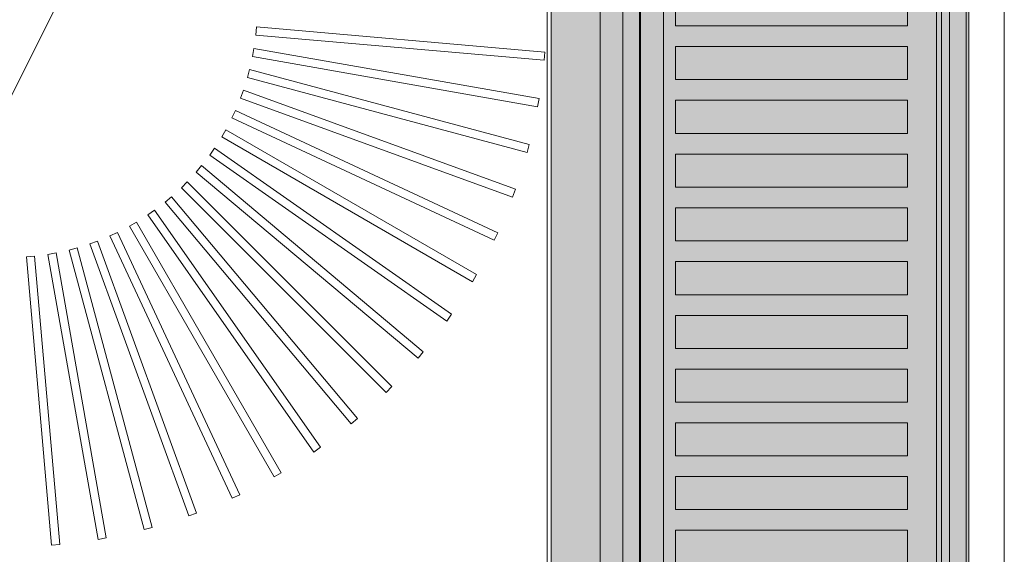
# Model space of a CAD drawing. Extents: x -750 to 58062, y -2404 to 18333.
# Tile 79 of 91: x 20934 to 21173, y 14686 to 14815. Entities that reach past the tile are written whole.
import ezdxf

# ---------------------------------------------------------------- set-up
doc = ezdxf.new("R2010")
doc.units = 0
doc.header["$MEASUREMENT"] = 0
doc.layers.add('GREY SCALE', color=9, linetype='Continuous', lineweight=0, true_color=0x808080)
doc.layers.add('GREYSCALE', color=9, linetype='Continuous', lineweight=0, true_color=0x808080)

# ---------------------------------------------------------------- blocks, each defined once
blk = doc.blocks.new('FLOOR PLAN')
at = {"layer": 'GREYSCALE', "ltscale": 0.25}
h = blk.add_hatch(color=256, dxfattribs=at)
h.dxf.hatch_style = 1
h.paths.add_polyline_path([(21062.97, 12139.25), (21062.97, 12060.09), (21164.25, 12060.09), (21164.25, 18121.51), (21062.97, 18121.51), (21062.97, 12212.62)])
for p, q in [((21163.58, 12069.11), (21163.58, 18149.45)), ((21164.25, 12060.09), (21164.25, 18121.51)), ((21061.98, 17995.41), (21061.98, 12069.11)), ((21062.97, 17967.96), (21062.97, 12060.09))]:
    blk.add_line(p, q, dxfattribs=at)
at = {"layer": 'GREYSCALE', "ltscale": 125}
for p in [(20176.39, 13284.48), (21172.83, 13284.48)]:
    blk.add_line(p, (21172.83, 15278.36), dxfattribs=at)
at = {"layer": 'GREYSCALE'}
for p, q in [((21084.4, 14617.16), (21084.4, 15018.13)), ((21159.58, 15018.13), (21159.58, 14617.16)), ((21074.88, 14968.01), (21074.88, 14266.31)), ((21093.1, 14813.63), (21093.1, 14821.65)), ((21149.4, 14821.65), (21149.4, 14813.63)), ((20991.54, 14813.4), (20991.36, 14811.4)), ((20991.54, 14813.4, 902.48), (20991.36, 14811.4, 902.48)), ((21061.44, 14807.28), (20991.54, 14813.4)), ((21061.44, 14807.28, 902.48), (20991.54, 14813.4, 902.48)), ((21149.4, 14813.63), (21093.1, 14813.63)), ((20991.36, 14811.4), (21061.26, 14805.29)), ((20991.36, 14811.4, 902.48), (21061.26, 14805.29, 902.48)), ((20990.94, 14808.18), (20990.59, 14806.21)), ((20990.94, 14808.18, 902.48), (20990.59, 14806.21, 902.48)), ((21060.04, 14796), (20990.94, 14808.18)), ((21060.04, 14796, 902.48), (20990.94, 14808.18, 902.48)), ((21093.1, 14800.6), (21093.1, 14808.62)), ((21093.1, 14808.62), (21149.4, 14808.62)), ((21149.4, 14808.62), (21149.4, 14800.6)), ((20990.59, 14806.21), (21059.69, 14794.03)), ((20990.59, 14806.21, 902.48), (21059.69, 14794.03, 902.48)), ((21061.26, 14805.29), (21061.44, 14807.28)), ((21061.26, 14805.29, 902.48), (21061.44, 14807.28, 902.48)), ((20989.89, 14803.04), (20989.37, 14801.11)), ((20989.89, 14803.04, 902.48), (20989.37, 14801.11, 902.48)), ((21057.67, 14784.88), (20989.89, 14803.04)), ((21057.67, 14784.88, 902.48), (20989.89, 14803.04, 902.48)), ((20989.37, 14801.11), (21057.15, 14782.95)), ((20989.37, 14801.11, 902.48), (21057.15, 14782.95, 902.48)), ((21149.4, 14800.6), (21093.1, 14800.6)), ((20988.39, 14798.01), (20987.71, 14796.13)), ((20988.39, 14798.01, 902.48), (20987.71, 14796.13, 902.48)), ((21054.33, 14774.01), (20988.39, 14798.01)), ((21054.33, 14774.01, 902.48), (20988.39, 14798.01, 902.48)), ((20987.71, 14796.13), (21053.65, 14772.13)), ((20987.71, 14796.13, 902.48), (21053.65, 14772.13, 902.48)), ((21059.69, 14794.03), (21060.04, 14796)), ((21059.69, 14794.03, 902.48), (21060.04, 14796, 902.48)), ((21093.1, 14787.57), (21093.1, 14795.59)), ((21093.1, 14795.59), (21149.4, 14795.59)), ((21149.4, 14795.59), (21149.4, 14787.57)), ((20986.47, 14793.13), (20985.62, 14791.31)), ((20986.47, 14793.13, 902.48), (20985.62, 14791.31, 902.48)), ((20985.62, 14791.31), (21049.21, 14761.66)), ((20985.62, 14791.31, 902.48), (21049.21, 14761.66, 902.48)), ((21050.06, 14763.48), (20986.47, 14793.13)), ((21050.06, 14763.48, 902.48), (20986.47, 14793.13, 902.48)), ((20984.12, 14788.44), (20983.12, 14786.7)), ((20984.12, 14788.44, 902.48), (20983.12, 14786.7, 902.48)), ((21044.89, 14753.35), (20984.12, 14788.44)), ((21044.89, 14753.35, 902.48), (20984.12, 14788.44, 902.48)), ((20983.12, 14786.7), (21043.89, 14751.62)), ((20983.12, 14786.7, 902.48), (21043.89, 14751.62, 902.48)), ((21149.4, 14787.57), (21093.1, 14787.57)), ((20981.38, 14783.96), (20980.23, 14782.32)), ((20981.38, 14783.96, 902.48), (20980.23, 14782.32, 902.48)), ((21038.86, 14743.72), (20981.38, 14783.96)), ((21038.86, 14743.72, 902.48), (20981.38, 14783.96, 902.48)), ((21057.15, 14782.95), (21057.67, 14784.88)), ((21057.15, 14782.95, 902.48), (21057.67, 14784.88, 902.48)), ((20980.23, 14782.32), (21037.71, 14742.07)), ((20980.23, 14782.32, 902.48), (21037.71, 14742.07, 902.48)), ((21093.1, 14774.54), (21093.1, 14782.56)), ((21093.1, 14782.56), (21149.4, 14782.56)), ((21149.4, 14782.56), (21149.4, 14774.54)), ((20978.25, 14779.75), (20976.96, 14778.21)), ((20978.25, 14779.75, 902.48), (20976.96, 14778.21, 902.48)), ((21032, 14734.64), (20978.25, 14779.75)), ((21032, 14734.64, 902.48), (20978.25, 14779.75, 902.48)), ((20976.96, 14778.21), (21030.72, 14733.11)), ((20976.96, 14778.21, 902.48), (21030.72, 14733.11, 902.48)), ((20974.77, 14775.82), (20973.35, 14774.4)), ((20974.77, 14775.82, 902.48), (20973.35, 14774.4, 902.48)), ((20973.35, 14774.4), (21022.97, 14724.79)), ((20973.35, 14774.4, 902.48), (21022.97, 14724.79, 902.48)), ((21024.39, 14726.2), (20974.77, 14775.82)), ((21024.39, 14726.2, 902.48), (20974.77, 14775.82, 902.48)), ((21149.4, 14774.54), (21093.1, 14774.54)), ((20970.96, 14772.21), (20969.43, 14770.92)), ((20970.96, 14772.21, 902.48), (20969.43, 14770.92, 902.48)), ((21016.07, 14718.46), (20970.96, 14772.21)), ((21016.07, 14718.46, 902.48), (20970.96, 14772.21, 902.48)), ((21053.65, 14772.13), (21054.33, 14774.01)), ((21053.65, 14772.13, 902.48), (21054.33, 14774.01, 902.48)), ((20969.43, 14770.92), (21014.53, 14717.17)), ((20969.43, 14770.92, 902.48), (21014.53, 14717.17, 902.48)), ((21093.1, 14761.51), (21093.1, 14769.53)), ((21093.1, 14769.53), (21149.4, 14769.53)), ((21149.4, 14769.53), (21149.4, 14761.51)), ((20966.85, 14768.95), (20965.21, 14767.8)), ((20966.85, 14768.95, 902.48), (20965.21, 14767.8, 902.48)), ((20965.21, 14767.8), (21005.46, 14710.32)), ((20965.21, 14767.8, 902.48), (21005.46, 14710.32, 902.48)), ((21007.1, 14711.47), (20966.85, 14768.95)), ((21007.1, 14711.47, 902.48), (20966.85, 14768.95, 902.48)), ((20962.47, 14766.06), (20960.74, 14765.05)), ((20962.47, 14766.06, 902.48), (20960.74, 14765.05, 902.48)), ((20960.74, 14765.05), (20995.82, 14704.28)), ((20960.74, 14765.05, 902.48), (20995.82, 14704.28, 902.48)), ((20997.56, 14705.29), (20962.47, 14766.06)), ((20997.56, 14705.29, 902.48), (20962.47, 14766.06, 902.48)), ((20957.86, 14763.55), (20956.04, 14762.71)), ((20957.86, 14763.55, 902.48), (20956.04, 14762.71, 902.48)), ((20956.04, 14762.71), (20985.7, 14699.11)), ((20956.04, 14762.71, 902.48), (20985.7, 14699.11, 902.48)), ((20987.51, 14699.96), (20957.86, 14763.55)), ((20987.51, 14699.96, 902.48), (20957.86, 14763.55, 902.48)), ((21049.21, 14761.66), (21050.06, 14763.48)), ((21049.21, 14761.66, 902.48), (21050.06, 14763.48, 902.48)), ((20948.07, 14759.8), (20946.13, 14759.29)), ((20948.07, 14759.8, 902.48), (20946.13, 14759.29, 902.48)), ((20966.23, 14692.03), (20948.07, 14759.8)), ((20966.23, 14692.03, 902.48), (20948.07, 14759.8, 902.48)), ((20953.05, 14761.47), (20951.16, 14760.78)), ((20953.05, 14761.47, 902.48), (20951.16, 14760.78, 902.48)), ((20951.16, 14760.78), (20975.16, 14694.84)), ((20951.16, 14760.78, 902.48), (20975.16, 14694.84, 902.48)), ((20977.04, 14695.53), (20953.05, 14761.47)), ((20977.04, 14695.53, 902.48), (20953.05, 14761.47, 902.48)), ((21149.4, 14761.51), (21093.1, 14761.51)), ((20937.77, 14757.81), (20935.78, 14757.64)), ((20937.77, 14757.81, 902.48), (20935.78, 14757.64, 902.48)), ((20935.78, 14757.64), (20941.89, 14687.73)), ((20935.78, 14757.64, 902.48), (20941.89, 14687.73, 902.48)), ((20943.89, 14687.91), (20937.77, 14757.81)), ((20943.89, 14687.91, 902.48), (20937.77, 14757.81, 902.48)), ((20942.96, 14758.58), (20940.99, 14758.24)), ((20942.96, 14758.58, 902.48), (20940.99, 14758.24, 902.48)), ((20940.99, 14758.24), (20953.17, 14689.13)), ((20940.99, 14758.24, 902.48), (20953.17, 14689.13, 902.48)), ((20955.15, 14689.48), (20942.96, 14758.58)), ((20955.15, 14689.48, 902.48), (20942.96, 14758.58, 902.48)), ((20946.13, 14759.29), (20964.29, 14691.51)), ((20946.13, 14759.29, 902.48), (20964.29, 14691.51, 902.48)), ((21093.1, 14748.47), (21093.1, 14756.49)), ((21093.1, 14756.49), (21149.4, 14756.49)), ((21149.4, 14756.49), (21149.4, 14748.47)), ((21043.89, 14751.62), (21044.89, 14753.35)), ((21043.89, 14751.62, 902.48), (21044.89, 14753.35, 902.48)), ((21149.4, 14748.47), (21093.1, 14748.47)), ((21037.71, 14742.07), (21038.86, 14743.72)), ((21037.71, 14742.07, 902.48), (21038.86, 14743.72, 902.48)), ((21093.1, 14735.44), (21093.1, 14743.46)), ((21093.1, 14743.46), (21149.4, 14743.46)), ((21149.4, 14743.46), (21149.4, 14735.44)), ((21030.72, 14733.11), (21032, 14734.64)), ((21030.72, 14733.11, 902.48), (21032, 14734.64, 902.48)), ((21149.4, 14735.44), (21093.1, 14735.44)), ((21093.1, 14722.41), (21093.1, 14730.43)), ((21093.1, 14730.43), (21149.4, 14730.43)), ((21149.4, 14730.43), (21149.4, 14722.41)), ((21022.97, 14724.79), (21024.39, 14726.2)), ((21022.97, 14724.79, 902.48), (21024.39, 14726.2, 902.48)), ((21149.4, 14722.41), (21093.1, 14722.41)), ((21014.53, 14717.17), (21016.07, 14718.46)), ((21014.53, 14717.17, 902.48), (21016.07, 14718.46, 902.48)), ((21093.1, 14709.38), (21093.1, 14717.4)), ((21093.1, 14717.4), (21149.4, 14717.4)), ((21149.4, 14717.4), (21149.4, 14709.38)), ((21005.46, 14710.32), (21007.1, 14711.47)), ((21005.46, 14710.32, 902.48), (21007.1, 14711.47, 902.48)), ((21149.4, 14709.38), (21093.1, 14709.38)), ((20995.82, 14704.28), (20997.56, 14705.29)), ((20995.82, 14704.28, 902.48), (20997.56, 14705.29, 902.48)), ((21093.1, 14696.35), (21093.1, 14704.37)), ((21093.1, 14704.37), (21149.4, 14704.37)), ((21149.4, 14704.37), (21149.4, 14696.35)), ((20985.7, 14699.11), (20987.51, 14699.96)), ((20985.7, 14699.11, 902.48), (20987.51, 14699.96, 902.48)), ((20975.16, 14694.84), (20977.04, 14695.53)), ((20975.16, 14694.84, 902.48), (20977.04, 14695.53, 902.48)), ((21149.4, 14696.35), (21093.1, 14696.35)), ((20964.29, 14691.51), (20966.23, 14692.03)), ((20964.29, 14691.51, 902.48), (20966.23, 14692.03, 902.48)), ((21093.1, 14683.32), (21093.1, 14691.34)), ((21093.1, 14691.34), (21149.4, 14691.34)), ((21149.4, 14691.34), (21149.4, 14683.32)), ((20953.17, 14689.13), (20955.15, 14689.48)), ((20953.17, 14689.13, 902.48), (20955.15, 14689.48, 902.48)), ((20941.89, 14687.73), (20943.89, 14687.91)), ((20941.89, 14687.73, 902.48), (20943.89, 14687.91, 902.48))]:
    blk.add_line(p, q, dxfattribs=at)
at = {"layer": 'GREYSCALE', "ltscale": 0.25, "invisible_edges": 5}
blk.add_3dface([(21080.39, 15018.13, 902.18), (21074.88, 14968.01, 902.18), (21074.88, 14266.31, 902.18), (21080.39, 14216.19, 902.18)], dxfattribs=at)
at = {"layer": 'GREYSCALE'}
for points, invisible_edges in [([(21084.64, 15018.13, 920.32), (21084.43, 15018.13, 919.79), (21084.43, 14617.16, 919.79), (21084.64, 14617.16, 920.32)], 2), ([(21084.43, 15018.13, 919.79), (21084.43, 15018.13, 919.23), (21084.43, 14617.16, 919.23), (21084.43, 14617.16, 919.79)], 10), ([(21084.43, 15018.13, 919.23), (21084.65, 15018.13, 918.7), (21084.65, 14617.16, 918.7), (21084.43, 14617.16, 919.23)], 10), ([(21084.64, 15018.13, 920.32), (21088.62, 15018.13, 926.29), (21088.62, 14617.16, 926.29), (21084.64, 14617.16, 920.32)], 2), ([(21084.65, 15018.13, 918.7), (21085.05, 15018.13, 918.3), (21085.05, 14617.16, 918.3), (21084.65, 14617.16, 918.7)], 10), ([(21085.05, 15018.13, 918.3), (21086.28, 15018.13, 917.82), (21086.28, 14617.16, 917.82), (21085.05, 14617.16, 918.3)], 10), ([(21086.28, 15018.13, 917.82), (21087.55, 15018.13, 917.47), (21087.55, 14617.16, 917.47), (21086.28, 14617.16, 917.82)], 10), ([(21087.55, 15018.13, 917.47), (21088.86, 15018.13, 917.27), (21088.86, 14617.16, 917.27), (21087.55, 14617.16, 917.47)], 10), ([(21088.86, 15018.13, 917.27), (21090.18, 15018.13, 917.22), (21090.18, 14617.16, 917.22), (21088.86, 14617.16, 917.27)], 8), ([(21156.39, 15018.13, 917.22), (21157.07, 15018.13, 917.2), (21157.07, 14617.16, 917.2), (21156.39, 14617.16, 917.22)], 2), ([(21157.07, 15018.13, 917.2), (21157.73, 15018.13, 917.29), (21157.73, 14617.16, 917.29), (21157.07, 14617.16, 917.2)], 10), ([(21158.36, 15018.13, 960.16), (21157.6, 15018.13, 960.32), (21157.6, 14617.16, 960.32), (21158.36, 14617.16, 960.16)], 8), ([(21157.73, 15018.13, 917.29), (21158.37, 15018.13, 917.49), (21158.37, 14617.16, 917.49), (21157.73, 14617.16, 917.29)], 10), ([(21159, 15018.13, 959.73), (21158.36, 15018.13, 960.16), (21158.36, 14617.16, 960.16), (21159, 14617.16, 959.73)], 10), ([(21158.37, 15018.13, 917.49), (21158.97, 15018.13, 917.79), (21158.97, 14617.16, 917.79), (21158.37, 14617.16, 917.49)], 10), ([(21158.97, 15018.13, 917.79), (21159.23, 15018.13, 918.1), (21159.23, 14617.16, 918.1), (21158.97, 14617.16, 917.79)], 10), ([(21159.43, 15018.13, 959.08), (21159, 15018.13, 959.73), (21159, 14617.16, 959.73), (21159.43, 14617.16, 959.08)], 10), ([(21159.23, 15018.13, 918.1), (21159.42, 15018.13, 918.45), (21159.42, 14617.16, 918.45), (21159.23, 14617.16, 918.1)], 10), ([(21159.42, 15018.13, 918.45), (21159.54, 15018.13, 918.84), (21159.54, 14617.16, 918.84), (21159.42, 14617.16, 918.45)], 10), ([(21159.58, 15018.13, 958.32), (21159.43, 15018.13, 959.08), (21159.43, 14617.16, 959.08), (21159.58, 14617.16, 958.32)], 2), ([(21159.54, 15018.13, 918.84), (21159.58, 15018.13, 919.24), (21159.58, 14617.16, 919.24), (21159.54, 14617.16, 918.84)], 8), ([(21088.62, 14821.65, 926.29), (21088.62, 14813.63, 926.29), (21093.1, 14813.63, 931.88), (21093.1, 14821.65, 931.88)], 11), ([(21149.4, 14821.65, 960.08), (21149.4, 14813.63, 960.08), (21157.6, 14813.63, 960.32), (21157.6, 14821.65, 960.32)], 10), ([(21093.1, 14813.63, 931.88), (21098.05, 14813.63, 937.08), (21098.05, 14808.62, 937.08), (21093.1, 14808.62, 931.88)], 10), ([(21098.05, 14813.63, 937.08), (21103.43, 14813.63, 941.82), (21103.43, 14808.62, 941.82), (21098.05, 14808.62, 937.08)], 10), ([(21103.43, 14813.63, 941.82), (21109.2, 14813.63, 946.09), (21109.2, 14808.62, 946.09), (21103.43, 14808.62, 941.82)], 10), ([(21109.2, 14813.63, 946.09), (21115.31, 14813.63, 949.84), (21115.31, 14808.62, 949.84), (21109.2, 14808.62, 946.09)], 10), ([(21115.31, 14813.63, 949.84), (21121.72, 14813.63, 953.05), (21121.72, 14808.62, 953.05), (21115.31, 14808.62, 949.84)], 10), ([(21121.72, 14813.63, 953.05), (21128.39, 14813.63, 955.7), (21128.39, 14808.62, 955.7), (21121.72, 14808.62, 953.05)], 10), ([(21128.39, 14813.63, 955.7), (21135.25, 14813.63, 957.76), (21135.25, 14808.62, 957.76), (21128.39, 14808.62, 955.7)], 10), ([(21135.25, 14813.63, 957.76), (21142.28, 14813.63, 959.23), (21142.28, 14808.62, 959.23), (21135.25, 14808.62, 957.76)], 10), ([(21142.28, 14813.63, 959.23), (21149.4, 14813.63, 960.08), (21149.4, 14808.62, 960.08), (21142.28, 14808.62, 959.23)], 10), ([(21157.6, 14813.63, 960.32), (21157.6, 14808.62, 960.32), (21149.4, 14808.62, 960.08), (21149.4, 14813.63, 960.08)], 14), ([(21088.62, 14808.62, 926.29), (21088.62, 14800.6, 926.29), (21093.1, 14800.6, 931.88), (21093.1, 14808.62, 931.88)], 11), ([(21149.4, 14808.62, 960.08), (21149.4, 14800.6, 960.08), (21157.6, 14800.6, 960.32), (21157.6, 14808.62, 960.32)], 10), ([(21093.1, 14800.6, 931.88), (21098.05, 14800.6, 937.08), (21098.05, 14795.59, 937.08), (21093.1, 14795.59, 931.88)], 10), ([(21098.05, 14800.6, 937.08), (21103.43, 14800.6, 941.82), (21103.43, 14795.59, 941.82), (21098.05, 14795.59, 937.08)], 10), ([(21103.43, 14800.6, 941.82), (21109.2, 14800.6, 946.09), (21109.2, 14795.59, 946.09), (21103.43, 14795.59, 941.82)], 10), ([(21109.2, 14800.6, 946.09), (21115.31, 14800.6, 949.84), (21115.31, 14795.59, 949.84), (21109.2, 14795.59, 946.09)], 10), ([(21115.31, 14800.6, 949.84), (21121.72, 14800.6, 953.05), (21121.72, 14795.59, 953.05), (21115.31, 14795.59, 949.84)], 10), ([(21121.72, 14800.6, 953.05), (21128.39, 14800.6, 955.7), (21128.39, 14795.59, 955.7), (21121.72, 14795.59, 953.05)], 10), ([(21128.39, 14800.6, 955.7), (21135.25, 14800.6, 957.76), (21135.25, 14795.59, 957.76), (21128.39, 14795.59, 955.7)], 10), ([(21135.25, 14800.6, 957.76), (21142.28, 14800.6, 959.23), (21142.28, 14795.59, 959.23), (21135.25, 14795.59, 957.76)], 10), ([(21142.28, 14800.6, 959.23), (21149.4, 14800.6, 960.08), (21149.4, 14795.59, 960.08), (21142.28, 14795.59, 959.23)], 10), ([(21157.6, 14800.6, 960.32), (21157.6, 14795.59, 960.32), (21149.4, 14795.59, 960.08), (21149.4, 14800.6, 960.08)], 14), ([(21088.62, 14787.57, 926.29), (21088.62, 14795.59, 926.29), (21093.1, 14795.59, 931.88), (21093.1, 14787.57, 931.88)], 11), ([(21149.4, 14787.57, 960.08), (21149.4, 14795.59, 960.08), (21157.6, 14795.59, 960.32), (21157.6, 14787.57, 960.32)], 10), ([(21093.1, 14787.57, 931.88), (21098.05, 14787.57, 937.08), (21098.05, 14782.56, 937.08), (21093.1, 14782.56, 931.88)], 10), ([(21098.05, 14787.57, 937.08), (21103.43, 14787.57, 941.82), (21103.43, 14782.56, 941.82), (21098.05, 14782.56, 937.08)], 10), ([(21103.43, 14787.57, 941.82), (21109.2, 14787.57, 946.09), (21109.2, 14782.56, 946.09), (21103.43, 14782.56, 941.82)], 10), ([(21109.2, 14787.57, 946.09), (21115.31, 14787.57, 949.84), (21115.31, 14782.56, 949.84), (21109.2, 14782.56, 946.09)], 10), ([(21115.31, 14787.57, 949.84), (21121.72, 14787.57, 953.05), (21121.72, 14782.56, 953.05), (21115.31, 14782.56, 949.84)], 10), ([(21121.72, 14787.57, 953.05), (21128.39, 14787.57, 955.7), (21128.39, 14782.56, 955.7), (21121.72, 14782.56, 953.05)], 10), ([(21128.39, 14787.57, 955.7), (21135.25, 14787.57, 957.76), (21135.25, 14782.56, 957.76), (21128.39, 14782.56, 955.7)], 10), ([(21135.25, 14787.57, 957.76), (21142.28, 14787.57, 959.23), (21142.28, 14782.56, 959.23), (21135.25, 14782.56, 957.76)], 10), ([(21142.28, 14787.57, 959.23), (21149.4, 14787.57, 960.08), (21149.4, 14782.56, 960.08), (21142.28, 14782.56, 959.23)], 10), ([(21157.6, 14787.57, 960.32), (21157.6, 14782.56, 960.32), (21149.4, 14782.56, 960.08), (21149.4, 14787.57, 960.08)], 14), ([(21088.62, 14782.56, 926.29), (21088.62, 14774.54, 926.29), (21093.1, 14774.54, 931.88), (21093.1, 14782.56, 931.88)], 11), ([(21149.4, 14782.56, 960.08), (21149.4, 14774.54, 960.08), (21157.6, 14774.54, 960.32), (21157.6, 14782.56, 960.32)], 10), ([(21093.1, 14774.54, 931.88), (21098.05, 14774.54, 937.08), (21098.05, 14769.53, 937.08), (21093.1, 14769.53, 931.88)], 10), ([(21098.05, 14774.54, 937.08), (21103.43, 14774.54, 941.82), (21103.43, 14769.53, 941.82), (21098.05, 14769.53, 937.08)], 10), ([(21103.43, 14774.54, 941.82), (21109.2, 14774.54, 946.09), (21109.2, 14769.53, 946.09), (21103.43, 14769.53, 941.82)], 10), ([(21109.2, 14774.54, 946.09), (21115.31, 14774.54, 949.84), (21115.31, 14769.53, 949.84), (21109.2, 14769.53, 946.09)], 10), ([(21115.31, 14774.54, 949.84), (21121.72, 14774.54, 953.05), (21121.72, 14769.53, 953.05), (21115.31, 14769.53, 949.84)], 10), ([(21121.72, 14774.54, 953.05), (21128.39, 14774.54, 955.7), (21128.39, 14769.53, 955.7), (21121.72, 14769.53, 953.05)], 10), ([(21128.39, 14774.54, 955.7), (21135.25, 14774.54, 957.76), (21135.25, 14769.53, 957.76), (21128.39, 14769.53, 955.7)], 10), ([(21135.25, 14774.54, 957.76), (21142.28, 14774.54, 959.23), (21142.28, 14769.53, 959.23), (21135.25, 14769.53, 957.76)], 10), ([(21142.28, 14774.54, 959.23), (21149.4, 14774.54, 960.08), (21149.4, 14769.53, 960.08), (21142.28, 14769.53, 959.23)], 10), ([(21157.6, 14774.54, 960.32), (21157.6, 14769.53, 960.32), (21149.4, 14769.53, 960.08), (21149.4, 14774.54, 960.08)], 14), ([(21088.62, 14769.53, 926.29), (21088.62, 14761.51, 926.29), (21093.1, 14761.51, 931.88), (21093.1, 14769.53, 931.88)], 11), ([(21149.4, 14769.53, 960.08), (21149.4, 14761.51, 960.08), (21157.6, 14761.51, 960.32), (21157.6, 14769.53, 960.32)], 10), ([(21093.1, 14761.51, 931.88), (21098.05, 14761.51, 937.08), (21098.05, 14756.49, 937.08), (21093.1, 14756.49, 931.88)], 10), ([(21098.05, 14761.51, 937.08), (21103.43, 14761.51, 941.82), (21103.43, 14756.49, 941.82), (21098.05, 14756.49, 937.08)], 10), ([(21103.43, 14761.51, 941.82), (21109.2, 14761.51, 946.09), (21109.2, 14756.49, 946.09), (21103.43, 14756.49, 941.82)], 10), ([(21109.2, 14761.51, 946.09), (21115.31, 14761.51, 949.84), (21115.31, 14756.49, 949.84), (21109.2, 14756.49, 946.09)], 10), ([(21115.31, 14761.51, 949.84), (21121.72, 14761.51, 953.05), (21121.72, 14756.49, 953.05), (21115.31, 14756.49, 949.84)], 10), ([(21121.72, 14761.51, 953.05), (21128.39, 14761.51, 955.7), (21128.39, 14756.49, 955.7), (21121.72, 14756.49, 953.05)], 10), ([(21128.39, 14761.51, 955.7), (21135.25, 14761.51, 957.76), (21135.25, 14756.49, 957.76), (21128.39, 14756.49, 955.7)], 10), ([(21135.25, 14761.51, 957.76), (21142.28, 14761.51, 959.23), (21142.28, 14756.49, 959.23), (21135.25, 14756.49, 957.76)], 10), ([(21142.28, 14761.51, 959.23), (21149.4, 14761.51, 960.08), (21149.4, 14756.49, 960.08), (21142.28, 14756.49, 959.23)], 10), ([(21157.6, 14761.51, 960.32), (21157.6, 14756.49, 960.32), (21149.4, 14756.49, 960.08), (21149.4, 14761.51, 960.08)], 14), ([(21088.62, 14756.49, 926.29), (21088.62, 14748.47, 926.29), (21093.1, 14748.47, 931.88), (21093.1, 14756.49, 931.88)], 11), ([(21149.4, 14756.49, 960.08), (21149.4, 14748.47, 960.08), (21157.6, 14748.47, 960.32), (21157.6, 14756.49, 960.32)], 10), ([(21093.1, 14748.47, 931.88), (21098.05, 14748.47, 937.08), (21098.05, 14743.46, 937.08), (21093.1, 14743.46, 931.88)], 10), ([(21098.05, 14748.47, 937.08), (21103.43, 14748.47, 941.82), (21103.43, 14743.46, 941.82), (21098.05, 14743.46, 937.08)], 10), ([(21103.43, 14748.47, 941.82), (21109.2, 14748.47, 946.09), (21109.2, 14743.46, 946.09), (21103.43, 14743.46, 941.82)], 10), ([(21109.2, 14748.47, 946.09), (21115.31, 14748.47, 949.84), (21115.31, 14743.46, 949.84), (21109.2, 14743.46, 946.09)], 10), ([(21115.31, 14748.47, 949.84), (21121.72, 14748.47, 953.05), (21121.72, 14743.46, 953.05), (21115.31, 14743.46, 949.84)], 10), ([(21121.72, 14748.47, 953.05), (21128.39, 14748.47, 955.7), (21128.39, 14743.46, 955.7), (21121.72, 14743.46, 953.05)], 10), ([(21128.39, 14748.47, 955.7), (21135.25, 14748.47, 957.76), (21135.25, 14743.46, 957.76), (21128.39, 14743.46, 955.7)], 10), ([(21135.25, 14748.47, 957.76), (21142.28, 14748.47, 959.23), (21142.28, 14743.46, 959.23), (21135.25, 14743.46, 957.76)], 10), ([(21142.28, 14748.47, 959.23), (21149.4, 14748.47, 960.08), (21149.4, 14743.46, 960.08), (21142.28, 14743.46, 959.23)], 10), ([(21157.6, 14748.47, 960.32), (21157.6, 14743.46, 960.32), (21149.4, 14743.46, 960.08), (21149.4, 14748.47, 960.08)], 14), ([(21088.62, 14743.46, 926.29), (21088.62, 14735.44, 926.29), (21093.1, 14735.44, 931.88), (21093.1, 14743.46, 931.88)], 11), ([(21149.4, 14743.46, 960.08), (21149.4, 14735.44, 960.08), (21157.6, 14735.44, 960.32), (21157.6, 14743.46, 960.32)], 10), ([(21093.1, 14735.44, 931.88), (21098.05, 14735.44, 937.08), (21098.05, 14730.43, 937.08), (21093.1, 14730.43, 931.88)], 10), ([(21098.05, 14735.44, 937.08), (21103.43, 14735.44, 941.82), (21103.43, 14730.43, 941.82), (21098.05, 14730.43, 937.08)], 10), ([(21103.43, 14735.44, 941.82), (21109.2, 14735.44, 946.09), (21109.2, 14730.43, 946.09), (21103.43, 14730.43, 941.82)], 10), ([(21109.2, 14735.44, 946.09), (21115.31, 14735.44, 949.84), (21115.31, 14730.43, 949.84), (21109.2, 14730.43, 946.09)], 10), ([(21115.31, 14735.44, 949.84), (21121.72, 14735.44, 953.05), (21121.72, 14730.43, 953.05), (21115.31, 14730.43, 949.84)], 10), ([(21121.72, 14735.44, 953.05), (21128.39, 14735.44, 955.7), (21128.39, 14730.43, 955.7), (21121.72, 14730.43, 953.05)], 10), ([(21128.39, 14735.44, 955.7), (21135.25, 14735.44, 957.76), (21135.25, 14730.43, 957.76), (21128.39, 14730.43, 955.7)], 10), ([(21135.25, 14735.44, 957.76), (21142.28, 14735.44, 959.23), (21142.28, 14730.43, 959.23), (21135.25, 14730.43, 957.76)], 10), ([(21142.28, 14735.44, 959.23), (21149.4, 14735.44, 960.08), (21149.4, 14730.43, 960.08), (21142.28, 14730.43, 959.23)], 10), ([(21157.6, 14735.44, 960.32), (21157.6, 14730.43, 960.32), (21149.4, 14730.43, 960.08), (21149.4, 14735.44, 960.08)], 14), ([(21088.62, 14730.43, 926.29), (21088.62, 14722.41, 926.29), (21093.1, 14722.41, 931.88), (21093.1, 14730.43, 931.88)], 11), ([(21149.4, 14730.43, 960.08), (21149.4, 14722.41, 960.08), (21157.6, 14722.41, 960.32), (21157.6, 14730.43, 960.32)], 10), ([(21093.1, 14722.41, 931.88), (21098.05, 14722.41, 937.08), (21098.05, 14717.4, 937.08), (21093.1, 14717.4, 931.88)], 10), ([(21098.05, 14722.41, 937.08), (21103.43, 14722.41, 941.82), (21103.43, 14717.4, 941.82), (21098.05, 14717.4, 937.08)], 10), ([(21103.43, 14722.41, 941.82), (21109.2, 14722.41, 946.09), (21109.2, 14717.4, 946.09), (21103.43, 14717.4, 941.82)], 10), ([(21109.2, 14722.41, 946.09), (21115.31, 14722.41, 949.84), (21115.31, 14717.4, 949.84), (21109.2, 14717.4, 946.09)], 10), ([(21115.31, 14722.41, 949.84), (21121.72, 14722.41, 953.05), (21121.72, 14717.4, 953.05), (21115.31, 14717.4, 949.84)], 10), ([(21121.72, 14722.41, 953.05), (21128.39, 14722.41, 955.7), (21128.39, 14717.4, 955.7), (21121.72, 14717.4, 953.05)], 10), ([(21128.39, 14722.41, 955.7), (21135.25, 14722.41, 957.76), (21135.25, 14717.4, 957.76), (21128.39, 14717.4, 955.7)], 10), ([(21135.25, 14722.41, 957.76), (21142.28, 14722.41, 959.23), (21142.28, 14717.4, 959.23), (21135.25, 14717.4, 957.76)], 10), ([(21142.28, 14722.41, 959.23), (21149.4, 14722.41, 960.08), (21149.4, 14717.4, 960.08), (21142.28, 14717.4, 959.23)], 10), ([(21157.6, 14722.41, 960.32), (21157.6, 14717.4, 960.32), (21149.4, 14717.4, 960.08), (21149.4, 14722.41, 960.08)], 14), ([(21088.62, 14717.4, 926.29), (21088.62, 14709.38, 926.29), (21093.1, 14709.38, 931.88), (21093.1, 14717.4, 931.88)], 11), ([(21149.4, 14717.4, 960.08), (21149.4, 14709.38, 960.08), (21157.6, 14709.38, 960.32), (21157.6, 14717.4, 960.32)], 10), ([(21093.1, 14709.38, 931.88), (21098.05, 14709.38, 937.08), (21098.05, 14704.37, 937.08), (21093.1, 14704.37, 931.88)], 10), ([(21098.05, 14709.38, 937.08), (21103.43, 14709.38, 941.82), (21103.43, 14704.37, 941.82), (21098.05, 14704.37, 937.08)], 10), ([(21103.43, 14709.38, 941.82), (21109.2, 14709.38, 946.09), (21109.2, 14704.37, 946.09), (21103.43, 14704.37, 941.82)], 10), ([(21109.2, 14709.38, 946.09), (21115.31, 14709.38, 949.84), (21115.31, 14704.37, 949.84), (21109.2, 14704.37, 946.09)], 10), ([(21115.31, 14709.38, 949.84), (21121.72, 14709.38, 953.05), (21121.72, 14704.37, 953.05), (21115.31, 14704.37, 949.84)], 10), ([(21121.72, 14709.38, 953.05), (21128.39, 14709.38, 955.7), (21128.39, 14704.37, 955.7), (21121.72, 14704.37, 953.05)], 10), ([(21128.39, 14709.38, 955.7), (21135.25, 14709.38, 957.76), (21135.25, 14704.37, 957.76), (21128.39, 14704.37, 955.7)], 10), ([(21135.25, 14709.38, 957.76), (21142.28, 14709.38, 959.23), (21142.28, 14704.37, 959.23), (21135.25, 14704.37, 957.76)], 10), ([(21142.28, 14709.38, 959.23), (21149.4, 14709.38, 960.08), (21149.4, 14704.37, 960.08), (21142.28, 14704.37, 959.23)], 10), ([(21157.6, 14709.38, 960.32), (21157.6, 14704.37, 960.32), (21149.4, 14704.37, 960.08), (21149.4, 14709.38, 960.08)], 14), ([(21088.62, 14704.37, 926.29), (21088.62, 14696.35, 926.29), (21093.1, 14696.35, 931.88), (21093.1, 14704.37, 931.88)], 11), ([(21149.4, 14704.37, 960.08), (21149.4, 14696.35, 960.08), (21157.6, 14696.35, 960.32), (21157.6, 14704.37, 960.32)], 10), ([(21093.1, 14696.35, 931.88), (21098.05, 14696.35, 937.08), (21098.05, 14691.34, 937.08), (21093.1, 14691.34, 931.88)], 10), ([(21098.05, 14696.35, 937.08), (21103.43, 14696.35, 941.82), (21103.43, 14691.34, 941.82), (21098.05, 14691.34, 937.08)], 10), ([(21103.43, 14696.35, 941.82), (21109.2, 14696.35, 946.09), (21109.2, 14691.34, 946.09), (21103.43, 14691.34, 941.82)], 10), ([(21109.2, 14696.35, 946.09), (21115.31, 14696.35, 949.84), (21115.31, 14691.34, 949.84), (21109.2, 14691.34, 946.09)], 10), ([(21115.31, 14696.35, 949.84), (21121.72, 14696.35, 953.05), (21121.72, 14691.34, 953.05), (21115.31, 14691.34, 949.84)], 10), ([(21121.72, 14696.35, 953.05), (21128.39, 14696.35, 955.7), (21128.39, 14691.34, 955.7), (21121.72, 14691.34, 953.05)], 10), ([(21128.39, 14696.35, 955.7), (21135.25, 14696.35, 957.76), (21135.25, 14691.34, 957.76), (21128.39, 14691.34, 955.7)], 10), ([(21135.25, 14696.35, 957.76), (21142.28, 14696.35, 959.23), (21142.28, 14691.34, 959.23), (21135.25, 14691.34, 957.76)], 10), ([(21142.28, 14696.35, 959.23), (21149.4, 14696.35, 960.08), (21149.4, 14691.34, 960.08), (21142.28, 14691.34, 959.23)], 10), ([(21157.6, 14696.35, 960.32), (21157.6, 14691.34, 960.32), (21149.4, 14691.34, 960.08), (21149.4, 14696.35, 960.08)], 14), ([(21088.62, 14691.34, 926.29), (21088.62, 14683.32, 926.29), (21093.1, 14683.32, 931.88), (21093.1, 14691.34, 931.88)], 11), ([(21149.4, 14691.34, 960.08), (21149.4, 14683.32, 960.08), (21157.6, 14683.32, 960.32), (21157.6, 14691.34, 960.32)], 10)]:
    blk.add_3dface(points, dxfattribs=dict(at, invisible_edges=invisible_edges))
for points in [[(21090.18, 15018.13, 917.22), (21156.39, 15018.13, 917.22), (21156.39, 14617.16, 917.22), (21090.18, 14617.16, 917.22)], [(21159.58, 15018.13, 919.24), (21159.58, 15018.13, 958.32), (21159.58, 14617.16, 958.32), (21159.58, 14617.16, 919.24)], [(21074.88, 14968.01, 902.18), (21074.88, 14266.31, 902.18), (20504.5, 14266.31, 902.18), (20504.5, 14968.01, 902.18)]]:
    blk.add_3dface(points, dxfattribs=at)

msp = doc.modelspace()

# ---------------------------------------------------------------- block references
at = {"layer": 'GREY SCALE', "ltscale": 5}
msp.add_blockref('FLOOR PLAN', (0, 0), dxfattribs=at)

doc.saveas('drawing.dxf')
